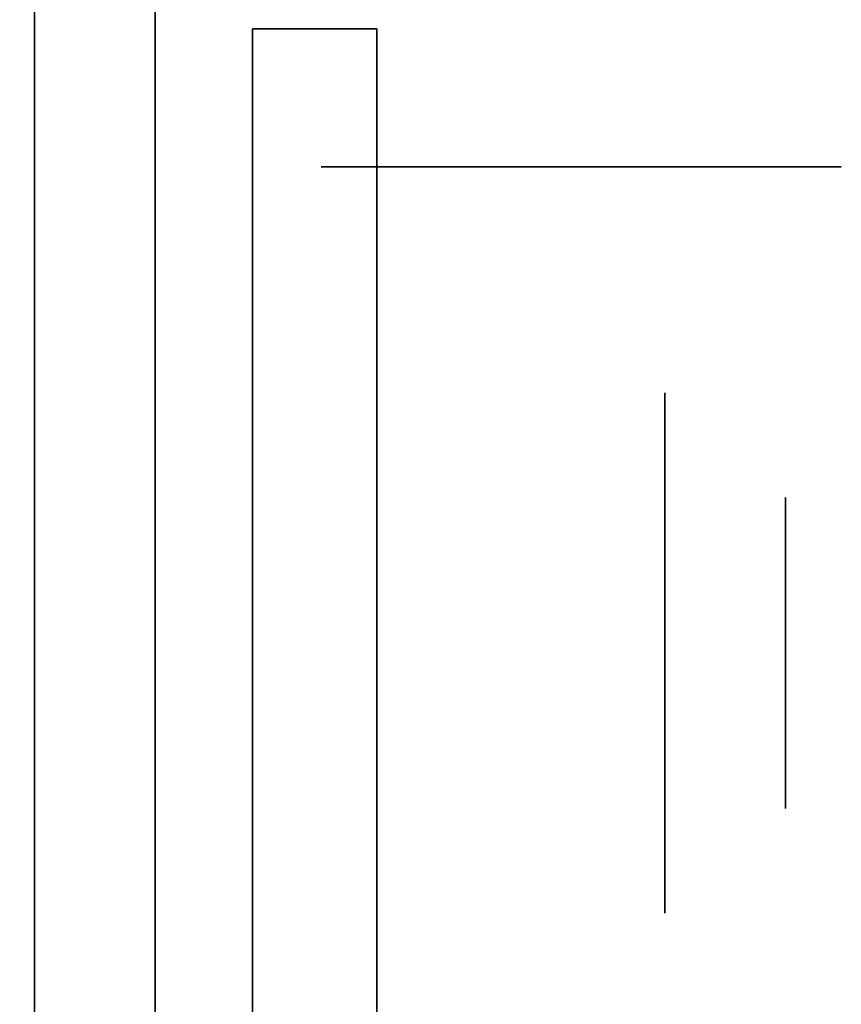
# Model space of a CAD drawing. Extents: x -1299 to -1246.9, y 2743.7 to 2747.9.
# Tile 226 of 256: x -1264.9991 to -1264.9568, y 2746.8754 to 2746.926. Entities that reach past the tile are written whole.
import ezdxf

# ---------------------------------------------------------------- set-up
doc = ezdxf.new("R2010")
doc.units = 0
doc.header["$LTSCALE"] = 150
doc.header["$MEASUREMENT"] = 0
doc.layers.add('3DFACE_BOLT', color=7, linetype='CONTINUOUS')
doc.layers.add('3DFACE_SHAPE', color=7, linetype='CONTINUOUS')

msp = doc.modelspace()

# ---------------------------------------------------------------- linework, layer by layer
at = {"layer": '3DFACE_BOLT', "color": 1}
for points, invisible_edges in [([(-1264.976906, 2746.918449, 0.126417), (-1264.983594, 2746.918449, 0.138), (-1264.976906, 2746.928449, 0.126417)], 14), ([(-1264.976906, 2746.928449, 0.126417), (-1264.983594, 2746.918449, 0.138), (-1264.983594, 2746.928449, 0.138)], 3), ([(-1264.983594, 2746.918449, 0.138), (-1264.976906, 2746.918449, 0.149583), (-1264.983594, 2746.928449, 0.138)], 14), ([(-1264.983594, 2746.928449, 0.138), (-1264.976906, 2746.918449, 0.149583), (-1264.976906, 2746.928449, 0.149583)], 3), ([(-1264.976906, 2746.918449, 0.056417), (-1264.983594, 2746.918449, 0.068), (-1264.976906, 2746.928449, 0.056417)], 14), ([(-1264.976906, 2746.928449, 0.056417), (-1264.983594, 2746.918449, 0.068), (-1264.983594, 2746.928449, 0.068)], 3), ([(-1264.983594, 2746.918449, 0.068), (-1264.976906, 2746.918449, 0.079583), (-1264.983594, 2746.928449, 0.068)], 14), ([(-1264.983594, 2746.928449, 0.068), (-1264.976906, 2746.918449, 0.079583), (-1264.976906, 2746.928449, 0.079583)], 3), ([(-1264.963531, 2746.918449, 0.126417), (-1264.976906, 2746.918449, 0.126417), (-1264.963531, 2746.928449, 0.126417)], 14), ([(-1264.963531, 2746.928449, 0.126417), (-1264.976906, 2746.918449, 0.126417), (-1264.976906, 2746.928449, 0.126417)], 3), ([(-1264.976906, 2746.918449, 0.149583), (-1264.963531, 2746.918449, 0.149583), (-1264.976906, 2746.928449, 0.149583)], 14), ([(-1264.976906, 2746.928449, 0.149583), (-1264.963531, 2746.918449, 0.149583), (-1264.963531, 2746.928449, 0.149583)], 3), ([(-1264.963531, 2746.918449, 0.056417), (-1264.976906, 2746.918449, 0.056417), (-1264.963531, 2746.928449, 0.056417)], 14), ([(-1264.963531, 2746.928449, 0.056417), (-1264.976906, 2746.918449, 0.056417), (-1264.976906, 2746.928449, 0.056417)], 3), ([(-1264.976906, 2746.918449, 0.079583), (-1264.963531, 2746.918449, 0.079583), (-1264.976906, 2746.928449, 0.079583)], 14), ([(-1264.976906, 2746.928449, 0.079583), (-1264.963531, 2746.918449, 0.079583), (-1264.963531, 2746.928449, 0.079583)], 3), ([(-1264.956844, 2746.918449, 0.138), (-1264.963531, 2746.918449, 0.126417), (-1264.956844, 2746.928449, 0.138)], 14), ([(-1264.956844, 2746.928449, 0.138), (-1264.963531, 2746.918449, 0.126417), (-1264.963531, 2746.928449, 0.126417)], 3), ([(-1264.963531, 2746.918449, 0.149583), (-1264.956844, 2746.918449, 0.138), (-1264.963531, 2746.928449, 0.149583)], 14), ([(-1264.963531, 2746.928449, 0.149583), (-1264.956844, 2746.918449, 0.138), (-1264.956844, 2746.928449, 0.138)], 3), ([(-1264.956844, 2746.918449, 0.068), (-1264.963531, 2746.918449, 0.056417), (-1264.956844, 2746.928449, 0.068)], 14), ([(-1264.956844, 2746.928449, 0.068), (-1264.963531, 2746.918449, 0.056417), (-1264.963531, 2746.928449, 0.056417)], 3), ([(-1264.963531, 2746.918449, 0.079583), (-1264.956844, 2746.918449, 0.068), (-1264.963531, 2746.928449, 0.079583)], 14), ([(-1264.963531, 2746.928449, 0.079583), (-1264.956844, 2746.918449, 0.068), (-1264.956844, 2746.928449, 0.068)], 3), ([(-1264.976906, 2746.918449, 0.149583), (-1264.983594, 2746.918449, 0.138), (-1264.976906, 2746.918449, 0.126417)], 12), ([(-1264.976906, 2746.918449, 0.079583), (-1264.983594, 2746.918449, 0.068), (-1264.976906, 2746.918449, 0.056417)], 12), ([(-1264.963531, 2746.918449, 0.149583), (-1264.976906, 2746.918449, 0.149583), (-1264.963531, 2746.918449, 0.126417)], 14), ([(-1264.963531, 2746.918449, 0.126417), (-1264.976906, 2746.918449, 0.149583), (-1264.976906, 2746.918449, 0.126417)], 3), ([(-1264.963531, 2746.918449, 0.079583), (-1264.976906, 2746.918449, 0.079583), (-1264.963531, 2746.918449, 0.056417)], 14), ([(-1264.963531, 2746.918449, 0.056417), (-1264.976906, 2746.918449, 0.079583), (-1264.976906, 2746.918449, 0.056417)], 3), ([(-1264.956844, 2746.918449, 0.138), (-1264.963531, 2746.918449, 0.149583), (-1264.963531, 2746.918449, 0.126417)], 2), ([(-1264.956844, 2746.918449, 0.068), (-1264.963531, 2746.918449, 0.079583), (-1264.963531, 2746.918449, 0.056417)], 2), ([(-1264.980719, 2746.900136, 0.056417), (-1264.980719, 2746.906824, 0.068), (-1264.965919, 2746.900136, 0.056417)], 14), ([(-1264.965919, 2746.900136, 0.056417), (-1264.980719, 2746.906824, 0.068), (-1264.965919, 2746.906824, 0.068)], 3), ([(-1264.980719, 2746.906824, 0.068), (-1264.980719, 2746.900136, 0.079583), (-1264.965919, 2746.906824, 0.068)], 14), ([(-1264.965919, 2746.906824, 0.068), (-1264.980719, 2746.900136, 0.079583), (-1264.965919, 2746.900136, 0.079583)], 3), ([(-1264.980719, 2746.900136, 0.079583), (-1264.980719, 2746.906824, 0.068), (-1264.980719, 2746.900136, 0.056417)], 12), ([(-1264.980719, 2746.900136, 0.126417), (-1264.980719, 2746.906824, 0.138), (-1264.965919, 2746.900136, 0.126417)], 14), ([(-1264.965919, 2746.900136, 0.126417), (-1264.980719, 2746.906824, 0.138), (-1264.965919, 2746.906824, 0.138)], 3), ([(-1264.980719, 2746.906824, 0.138), (-1264.980719, 2746.900136, 0.149583), (-1264.965919, 2746.906824, 0.138)], 14), ([(-1264.965919, 2746.906824, 0.138), (-1264.980719, 2746.900136, 0.149583), (-1264.965919, 2746.900136, 0.149583)], 3), ([(-1264.980719, 2746.900136, 0.149583), (-1264.980719, 2746.906824, 0.138), (-1264.980719, 2746.900136, 0.126417)], 12), ([(-1264.965919, 2746.900136, 0.056417), (-1264.965919, 2746.906824, 0.068), (-1264.965919, 2746.900136, 0.079583)], 12), ([(-1264.965919, 2746.900136, 0.126417), (-1264.965919, 2746.906824, 0.138), (-1264.965919, 2746.900136, 0.149583)], 12), ([(-1265.009719, 2746.901057, 0.065528), (-1265.009719, 2746.901449, 0.068), (-1264.959719, 2746.901057, 0.065528)], 14), ([(-1264.959719, 2746.901057, 0.065528), (-1265.009719, 2746.901449, 0.068), (-1264.959719, 2746.901449, 0.068)], 3), ([(-1265.009719, 2746.901449, 0.068), (-1265.009719, 2746.901057, 0.070472), (-1264.959719, 2746.901449, 0.068)], 14), ([(-1264.959719, 2746.901449, 0.068), (-1265.009719, 2746.901057, 0.070472), (-1264.959719, 2746.901057, 0.070472)], 3), ([(-1265.009719, 2746.901057, 0.135528), (-1265.009719, 2746.901449, 0.138), (-1264.959719, 2746.901057, 0.135528)], 14), ([(-1264.959719, 2746.901057, 0.135528), (-1265.009719, 2746.901449, 0.138), (-1264.959719, 2746.901449, 0.138)], 3), ([(-1265.009719, 2746.901449, 0.138), (-1265.009719, 2746.901057, 0.140472), (-1264.959719, 2746.901449, 0.138)], 14), ([(-1264.959719, 2746.901449, 0.138), (-1265.009719, 2746.901057, 0.140472), (-1264.959719, 2746.901057, 0.140472)], 3), ([(-1264.959719, 2746.901057, 0.065528), (-1264.959719, 2746.901449, 0.068), (-1264.959719, 2746.901057, 0.070472)], 12), ([(-1264.959719, 2746.901057, 0.135528), (-1264.959719, 2746.901449, 0.138), (-1264.959719, 2746.901057, 0.140472)], 12), ([(-1265.009719, 2746.899921, 0.063298), (-1265.009719, 2746.901057, 0.065528), (-1264.959719, 2746.899921, 0.063298)], 14), ([(-1264.959719, 2746.899921, 0.063298), (-1265.009719, 2746.901057, 0.065528), (-1264.959719, 2746.901057, 0.065528)], 3), ([(-1265.009719, 2746.901057, 0.070472), (-1265.009719, 2746.899921, 0.072702), (-1264.959719, 2746.901057, 0.070472)], 14), ([(-1264.959719, 2746.901057, 0.070472), (-1265.009719, 2746.899921, 0.072702), (-1264.959719, 2746.899921, 0.072702)], 3), ([(-1265.009719, 2746.899921, 0.133298), (-1265.009719, 2746.901057, 0.135528), (-1264.959719, 2746.899921, 0.133298)], 14), ([(-1264.959719, 2746.899921, 0.133298), (-1265.009719, 2746.901057, 0.135528), (-1264.959719, 2746.901057, 0.135528)], 3), ([(-1265.009719, 2746.901057, 0.140472), (-1265.009719, 2746.899921, 0.142702), (-1264.959719, 2746.901057, 0.140472)], 14), ([(-1264.959719, 2746.901057, 0.140472), (-1265.009719, 2746.899921, 0.142702), (-1264.959719, 2746.899921, 0.142702)], 3), ([(-1264.959719, 2746.899921, 0.063298), (-1264.959719, 2746.901057, 0.065528), (-1264.959719, 2746.899921, 0.072702)], 14), ([(-1264.959719, 2746.899921, 0.072702), (-1264.959719, 2746.901057, 0.065528), (-1264.959719, 2746.901057, 0.070472)], 3), ([(-1264.959719, 2746.899921, 0.133298), (-1264.959719, 2746.901057, 0.135528), (-1264.959719, 2746.899921, 0.142702)], 14), ([(-1264.959719, 2746.899921, 0.142702), (-1264.959719, 2746.901057, 0.135528), (-1264.959719, 2746.901057, 0.140472)], 3), ([(-1265.009719, 2746.898151, 0.061528), (-1265.009719, 2746.899921, 0.063298), (-1264.959719, 2746.898151, 0.061528)], 14), ([(-1264.959719, 2746.898151, 0.061528), (-1265.009719, 2746.899921, 0.063298), (-1264.959719, 2746.899921, 0.063298)], 3), ([(-1265.009719, 2746.899921, 0.072702), (-1265.009719, 2746.898151, 0.074472), (-1264.959719, 2746.899921, 0.072702)], 14), ([(-1264.959719, 2746.899921, 0.072702), (-1265.009719, 2746.898151, 0.074472), (-1264.959719, 2746.898151, 0.074472)], 3), ([(-1265.009719, 2746.898151, 0.131528), (-1265.009719, 2746.899921, 0.133298), (-1264.959719, 2746.898151, 0.131528)], 14), ([(-1264.959719, 2746.898151, 0.131528), (-1265.009719, 2746.899921, 0.133298), (-1264.959719, 2746.899921, 0.133298)], 3), ([(-1265.009719, 2746.899921, 0.142702), (-1265.009719, 2746.898151, 0.144472), (-1264.959719, 2746.899921, 0.142702)], 14), ([(-1264.959719, 2746.899921, 0.142702), (-1265.009719, 2746.898151, 0.144472), (-1264.959719, 2746.898151, 0.144472)], 3), ([(-1264.980719, 2746.886761, 0.056417), (-1264.980719, 2746.900136, 0.056417), (-1264.965919, 2746.886761, 0.056417)], 14), ([(-1264.965919, 2746.886761, 0.056417), (-1264.980719, 2746.900136, 0.056417), (-1264.965919, 2746.900136, 0.056417)], 3), ([(-1264.980719, 2746.900136, 0.079583), (-1264.980719, 2746.886761, 0.079583), (-1264.965919, 2746.900136, 0.079583)], 14), ([(-1264.965919, 2746.900136, 0.079583), (-1264.980719, 2746.886761, 0.079583), (-1264.965919, 2746.886761, 0.079583)], 3), ([(-1264.980719, 2746.886761, 0.079583), (-1264.980719, 2746.900136, 0.079583), (-1264.980719, 2746.886761, 0.056417)], 14), ([(-1264.980719, 2746.886761, 0.056417), (-1264.980719, 2746.900136, 0.079583), (-1264.980719, 2746.900136, 0.056417)], 3), ([(-1264.980719, 2746.886761, 0.126417), (-1264.980719, 2746.900136, 0.126417), (-1264.965919, 2746.886761, 0.126417)], 14), ([(-1264.965919, 2746.886761, 0.126417), (-1264.980719, 2746.900136, 0.126417), (-1264.965919, 2746.900136, 0.126417)], 3), ([(-1264.980719, 2746.900136, 0.149583), (-1264.980719, 2746.886761, 0.149583), (-1264.965919, 2746.900136, 0.149583)], 14), ([(-1264.965919, 2746.900136, 0.149583), (-1264.980719, 2746.886761, 0.149583), (-1264.965919, 2746.886761, 0.149583)], 3), ([(-1264.980719, 2746.886761, 0.149583), (-1264.980719, 2746.900136, 0.149583), (-1264.980719, 2746.886761, 0.126417)], 14), ([(-1264.980719, 2746.886761, 0.126417), (-1264.980719, 2746.900136, 0.149583), (-1264.980719, 2746.900136, 0.126417)], 3), ([(-1264.965919, 2746.886761, 0.056417), (-1264.965919, 2746.900136, 0.056417), (-1264.965919, 2746.886761, 0.079583)], 14), ([(-1264.965919, 2746.886761, 0.079583), (-1264.965919, 2746.900136, 0.056417), (-1264.965919, 2746.900136, 0.079583)], 3), ([(-1264.965919, 2746.886761, 0.126417), (-1264.965919, 2746.900136, 0.126417), (-1264.965919, 2746.886761, 0.149583)], 14), ([(-1264.965919, 2746.886761, 0.149583), (-1264.965919, 2746.900136, 0.126417), (-1264.965919, 2746.900136, 0.149583)], 3), ([(-1264.959719, 2746.898151, 0.061528), (-1264.959719, 2746.899921, 0.063298), (-1264.959719, 2746.898151, 0.074472)], 14), ([(-1264.959719, 2746.898151, 0.074472), (-1264.959719, 2746.899921, 0.063298), (-1264.959719, 2746.899921, 0.072702)], 3), ([(-1264.959719, 2746.898151, 0.131528), (-1264.959719, 2746.899921, 0.133298), (-1264.959719, 2746.898151, 0.144472)], 14), ([(-1264.959719, 2746.898151, 0.144472), (-1264.959719, 2746.899921, 0.133298), (-1264.959719, 2746.899921, 0.142702)], 3), ([(-1265.009719, 2746.895921, 0.060392), (-1265.009719, 2746.898151, 0.061528), (-1264.959719, 2746.895921, 0.060392)], 14), ([(-1264.959719, 2746.895921, 0.060392), (-1265.009719, 2746.898151, 0.061528), (-1264.959719, 2746.898151, 0.061528)], 3), ([(-1265.009719, 2746.898151, 0.074472), (-1265.009719, 2746.895921, 0.075608), (-1264.959719, 2746.898151, 0.074472)], 14), ([(-1264.959719, 2746.898151, 0.074472), (-1265.009719, 2746.895921, 0.075608), (-1264.959719, 2746.895921, 0.075608)], 3), ([(-1265.009719, 2746.895921, 0.130392), (-1265.009719, 2746.898151, 0.131528), (-1264.959719, 2746.895921, 0.130392)], 14), ([(-1264.959719, 2746.895921, 0.130392), (-1265.009719, 2746.898151, 0.131528), (-1264.959719, 2746.898151, 0.131528)], 3), ([(-1265.009719, 2746.898151, 0.144472), (-1265.009719, 2746.895921, 0.145608), (-1264.959719, 2746.898151, 0.144472)], 14), ([(-1264.959719, 2746.898151, 0.144472), (-1265.009719, 2746.895921, 0.145608), (-1264.959719, 2746.895921, 0.145608)], 3), ([(-1264.959719, 2746.895921, 0.060392), (-1264.959719, 2746.898151, 0.061528), (-1264.959719, 2746.895921, 0.075608)], 14), ([(-1264.959719, 2746.895921, 0.075608), (-1264.959719, 2746.898151, 0.061528), (-1264.959719, 2746.898151, 0.074472)], 3), ([(-1264.959719, 2746.895921, 0.130392), (-1264.959719, 2746.898151, 0.131528), (-1264.959719, 2746.895921, 0.145608)], 14), ([(-1264.959719, 2746.895921, 0.145608), (-1264.959719, 2746.898151, 0.131528), (-1264.959719, 2746.898151, 0.144472)], 3), ([(-1265.009719, 2746.893449, 0.06), (-1265.009719, 2746.895921, 0.060392), (-1264.959719, 2746.893449, 0.06)], 14), ([(-1264.959719, 2746.893449, 0.06), (-1265.009719, 2746.895921, 0.060392), (-1264.959719, 2746.895921, 0.060392)], 3), ([(-1265.009719, 2746.895921, 0.075608), (-1265.009719, 2746.893449, 0.076), (-1264.959719, 2746.895921, 0.075608)], 14), ([(-1264.959719, 2746.895921, 0.075608), (-1265.009719, 2746.893449, 0.076), (-1264.959719, 2746.893449, 0.076)], 3), ([(-1265.009719, 2746.893449, 0.13), (-1265.009719, 2746.895921, 0.130392), (-1264.959719, 2746.893449, 0.13)], 14), ([(-1264.959719, 2746.893449, 0.13), (-1265.009719, 2746.895921, 0.130392), (-1264.959719, 2746.895921, 0.130392)], 3), ([(-1265.009719, 2746.895921, 0.145608), (-1265.009719, 2746.893449, 0.146), (-1264.959719, 2746.895921, 0.145608)], 14), ([(-1264.959719, 2746.895921, 0.145608), (-1265.009719, 2746.893449, 0.146), (-1264.959719, 2746.893449, 0.146)], 3), ([(-1264.959719, 2746.893449, 0.06), (-1264.959719, 2746.895921, 0.060392), (-1264.959719, 2746.893449, 0.076)], 14), ([(-1264.959719, 2746.893449, 0.076), (-1264.959719, 2746.895921, 0.060392), (-1264.959719, 2746.895921, 0.075608)], 3), ([(-1264.959719, 2746.893449, 0.13), (-1264.959719, 2746.895921, 0.130392), (-1264.959719, 2746.893449, 0.146)], 14), ([(-1264.959719, 2746.893449, 0.146), (-1264.959719, 2746.895921, 0.130392), (-1264.959719, 2746.895921, 0.145608)], 3), ([(-1265.009719, 2746.890976, 0.060392), (-1265.009719, 2746.893449, 0.06), (-1264.959719, 2746.890976, 0.060392)], 14), ([(-1264.959719, 2746.890976, 0.060392), (-1265.009719, 2746.893449, 0.06), (-1264.959719, 2746.893449, 0.06)], 3), ([(-1265.009719, 2746.893449, 0.076), (-1265.009719, 2746.890976, 0.075608), (-1264.959719, 2746.893449, 0.076)], 14), ([(-1264.959719, 2746.893449, 0.076), (-1265.009719, 2746.890976, 0.075608), (-1264.959719, 2746.890976, 0.075608)], 3), ([(-1265.009719, 2746.890976, 0.130392), (-1265.009719, 2746.893449, 0.13), (-1264.959719, 2746.890976, 0.130392)], 14), ([(-1264.959719, 2746.890976, 0.130392), (-1265.009719, 2746.893449, 0.13), (-1264.959719, 2746.893449, 0.13)], 3), ([(-1265.009719, 2746.893449, 0.146), (-1265.009719, 2746.890976, 0.145608), (-1264.959719, 2746.893449, 0.146)], 14), ([(-1264.959719, 2746.893449, 0.146), (-1265.009719, 2746.890976, 0.145608), (-1264.959719, 2746.890976, 0.145608)], 3), ([(-1264.959719, 2746.890976, 0.060392), (-1264.959719, 2746.893449, 0.06), (-1264.959719, 2746.890976, 0.075608)], 14), ([(-1264.959719, 2746.890976, 0.075608), (-1264.959719, 2746.893449, 0.06), (-1264.959719, 2746.893449, 0.076)], 3), ([(-1264.959719, 2746.890976, 0.130392), (-1264.959719, 2746.893449, 0.13), (-1264.959719, 2746.890976, 0.145608)], 14), ([(-1264.959719, 2746.890976, 0.145608), (-1264.959719, 2746.893449, 0.13), (-1264.959719, 2746.893449, 0.146)], 3), ([(-1265.009719, 2746.888746, 0.061528), (-1265.009719, 2746.890976, 0.060392), (-1264.959719, 2746.888746, 0.061528)], 14), ([(-1264.959719, 2746.888746, 0.061528), (-1265.009719, 2746.890976, 0.060392), (-1264.959719, 2746.890976, 0.060392)], 3), ([(-1265.009719, 2746.890976, 0.075608), (-1265.009719, 2746.888746, 0.074472), (-1264.959719, 2746.890976, 0.075608)], 14), ([(-1264.959719, 2746.890976, 0.075608), (-1265.009719, 2746.888746, 0.074472), (-1264.959719, 2746.888746, 0.074472)], 3), ([(-1265.009719, 2746.888746, 0.131528), (-1265.009719, 2746.890976, 0.130392), (-1264.959719, 2746.888746, 0.131528)], 14), ([(-1264.959719, 2746.888746, 0.131528), (-1265.009719, 2746.890976, 0.130392), (-1264.959719, 2746.890976, 0.130392)], 3), ([(-1265.009719, 2746.890976, 0.145608), (-1265.009719, 2746.888746, 0.144472), (-1264.959719, 2746.890976, 0.145608)], 14), ([(-1264.959719, 2746.890976, 0.145608), (-1265.009719, 2746.888746, 0.144472), (-1264.959719, 2746.888746, 0.144472)], 3), ([(-1264.959719, 2746.888746, 0.061528), (-1264.959719, 2746.890976, 0.060392), (-1264.959719, 2746.888746, 0.074472)], 14), ([(-1264.959719, 2746.888746, 0.074472), (-1264.959719, 2746.890976, 0.060392), (-1264.959719, 2746.890976, 0.075608)], 3), ([(-1264.959719, 2746.888746, 0.131528), (-1264.959719, 2746.890976, 0.130392), (-1264.959719, 2746.888746, 0.144472)], 14), ([(-1264.959719, 2746.888746, 0.144472), (-1264.959719, 2746.890976, 0.130392), (-1264.959719, 2746.890976, 0.145608)], 3), ([(-1265.009719, 2746.886976, 0.063298), (-1265.009719, 2746.888746, 0.061528), (-1264.959719, 2746.886976, 0.063298)], 14), ([(-1264.959719, 2746.886976, 0.063298), (-1265.009719, 2746.888746, 0.061528), (-1264.959719, 2746.888746, 0.061528)], 3), ([(-1265.009719, 2746.888746, 0.074472), (-1265.009719, 2746.886976, 0.072702), (-1264.959719, 2746.888746, 0.074472)], 14), ([(-1264.959719, 2746.888746, 0.074472), (-1265.009719, 2746.886976, 0.072702), (-1264.959719, 2746.886976, 0.072702)], 3), ([(-1265.009719, 2746.886976, 0.133298), (-1265.009719, 2746.888746, 0.131528), (-1264.959719, 2746.886976, 0.133298)], 14), ([(-1264.959719, 2746.886976, 0.133298), (-1265.009719, 2746.888746, 0.131528), (-1264.959719, 2746.888746, 0.131528)], 3), ([(-1265.009719, 2746.888746, 0.144472), (-1265.009719, 2746.886976, 0.142702), (-1264.959719, 2746.888746, 0.144472)], 14), ([(-1264.959719, 2746.888746, 0.144472), (-1265.009719, 2746.886976, 0.142702), (-1264.959719, 2746.886976, 0.142702)], 3), ([(-1264.959719, 2746.886976, 0.063298), (-1264.959719, 2746.888746, 0.061528), (-1264.959719, 2746.886976, 0.072702)], 14), ([(-1264.959719, 2746.886976, 0.072702), (-1264.959719, 2746.888746, 0.061528), (-1264.959719, 2746.888746, 0.074472)], 3), ([(-1264.959719, 2746.886976, 0.133298), (-1264.959719, 2746.888746, 0.131528), (-1264.959719, 2746.886976, 0.142702)], 14), ([(-1264.959719, 2746.886976, 0.142702), (-1264.959719, 2746.888746, 0.131528), (-1264.959719, 2746.888746, 0.144472)], 3), ([(-1265.009719, 2746.88584, 0.065528), (-1265.009719, 2746.886976, 0.063298), (-1264.959719, 2746.88584, 0.065528)], 14), ([(-1264.959719, 2746.88584, 0.065528), (-1265.009719, 2746.886976, 0.063298), (-1264.959719, 2746.886976, 0.063298)], 3), ([(-1265.009719, 2746.886976, 0.072702), (-1265.009719, 2746.88584, 0.070472), (-1264.959719, 2746.886976, 0.072702)], 14), ([(-1264.959719, 2746.886976, 0.072702), (-1265.009719, 2746.88584, 0.070472), (-1264.959719, 2746.88584, 0.070472)], 3), ([(-1265.009719, 2746.88584, 0.135528), (-1265.009719, 2746.886976, 0.133298), (-1264.959719, 2746.88584, 0.135528)], 14), ([(-1264.959719, 2746.88584, 0.135528), (-1265.009719, 2746.886976, 0.133298), (-1264.959719, 2746.886976, 0.133298)], 3), ([(-1265.009719, 2746.886976, 0.142702), (-1265.009719, 2746.88584, 0.140472), (-1264.959719, 2746.886976, 0.142702)], 14), ([(-1264.959719, 2746.886976, 0.142702), (-1265.009719, 2746.88584, 0.140472), (-1264.959719, 2746.88584, 0.140472)], 3), ([(-1264.980719, 2746.880074, 0.068), (-1264.980719, 2746.886761, 0.056417), (-1264.965919, 2746.880074, 0.068)], 14), ([(-1264.965919, 2746.880074, 0.068), (-1264.980719, 2746.886761, 0.056417), (-1264.965919, 2746.886761, 0.056417)], 3), ([(-1264.980719, 2746.886761, 0.079583), (-1264.980719, 2746.880074, 0.068), (-1264.965919, 2746.886761, 0.079583)], 14), ([(-1264.965919, 2746.886761, 0.079583), (-1264.980719, 2746.880074, 0.068), (-1264.965919, 2746.880074, 0.068)], 3), ([(-1264.980719, 2746.880074, 0.068), (-1264.980719, 2746.886761, 0.079583), (-1264.980719, 2746.886761, 0.056417)], 2), ([(-1264.980719, 2746.880074, 0.138), (-1264.980719, 2746.886761, 0.126417), (-1264.965919, 2746.880074, 0.138)], 14), ([(-1264.965919, 2746.880074, 0.138), (-1264.980719, 2746.886761, 0.126417), (-1264.965919, 2746.886761, 0.126417)], 3), ([(-1264.980719, 2746.886761, 0.149583), (-1264.980719, 2746.880074, 0.138), (-1264.965919, 2746.886761, 0.149583)], 14), ([(-1264.965919, 2746.886761, 0.149583), (-1264.980719, 2746.880074, 0.138), (-1264.965919, 2746.880074, 0.138)], 3), ([(-1264.980719, 2746.880074, 0.138), (-1264.980719, 2746.886761, 0.149583), (-1264.980719, 2746.886761, 0.126417)], 2), ([(-1264.965919, 2746.880074, 0.068), (-1264.965919, 2746.886761, 0.056417), (-1264.965919, 2746.886761, 0.079583)], 2), ([(-1264.965919, 2746.880074, 0.138), (-1264.965919, 2746.886761, 0.126417), (-1264.965919, 2746.886761, 0.149583)], 2), ([(-1264.959719, 2746.88584, 0.065528), (-1264.959719, 2746.886976, 0.063298), (-1264.959719, 2746.88584, 0.070472)], 14), ([(-1264.959719, 2746.88584, 0.070472), (-1264.959719, 2746.886976, 0.063298), (-1264.959719, 2746.886976, 0.072702)], 3), ([(-1264.959719, 2746.88584, 0.135528), (-1264.959719, 2746.886976, 0.133298), (-1264.959719, 2746.88584, 0.140472)], 14), ([(-1264.959719, 2746.88584, 0.140472), (-1264.959719, 2746.886976, 0.133298), (-1264.959719, 2746.886976, 0.142702)], 3), ([(-1265.009719, 2746.885449, 0.068), (-1265.009719, 2746.88584, 0.065528), (-1264.959719, 2746.885449, 0.068)], 14), ([(-1264.959719, 2746.885449, 0.068), (-1265.009719, 2746.88584, 0.065528), (-1264.959719, 2746.88584, 0.065528)], 3), ([(-1265.009719, 2746.88584, 0.070472), (-1265.009719, 2746.885449, 0.068), (-1264.959719, 2746.88584, 0.070472)], 14), ([(-1264.959719, 2746.88584, 0.070472), (-1265.009719, 2746.885449, 0.068), (-1264.959719, 2746.885449, 0.068)], 3), ([(-1265.009719, 2746.885449, 0.138), (-1265.009719, 2746.88584, 0.135528), (-1264.959719, 2746.885449, 0.138)], 14), ([(-1264.959719, 2746.885449, 0.138), (-1265.009719, 2746.88584, 0.135528), (-1264.959719, 2746.88584, 0.135528)], 3), ([(-1265.009719, 2746.88584, 0.140472), (-1265.009719, 2746.885449, 0.138), (-1264.959719, 2746.88584, 0.140472)], 14), ([(-1264.959719, 2746.88584, 0.140472), (-1265.009719, 2746.885449, 0.138), (-1264.959719, 2746.885449, 0.138)], 3), ([(-1264.959719, 2746.885449, 0.068), (-1264.959719, 2746.88584, 0.065528), (-1264.959719, 2746.88584, 0.070472)], 2), ([(-1264.959719, 2746.885449, 0.138), (-1264.959719, 2746.88584, 0.135528), (-1264.959719, 2746.88584, 0.140472)], 2)]:
    msp.add_3dface(points, dxfattribs=dict(at, invisible_edges=invisible_edges))
at = {"layer": '3DFACE_SHAPE', "color": 13}
for points, invisible_edges in [([(-1264.998319, 2746.893449, 0.0595), (-1264.998319, 2746.928449, -2.8), (-1264.998319, 2746.779459, 0.06199)], 15), ([(-1264.998319, 2746.779459, 0.06199), (-1264.998319, 2746.928449, -2.8), (-1264.998319, 2746.773449, 0.0595)], 3), ([(-1264.998319, 2746.928449, -2.8), (-1264.998319, 2746.738449, -2.8), (-1264.998319, 2746.773449, 0.0595)], 14), ([(-1264.998319, 2746.893449, 0.0595), (-1264.998319, 2746.899459, 0.06199), (-1264.998319, 2746.928449, -2.8)], 14), ([(-1264.998319, 2746.899459, 0.06199), (-1264.998319, 2746.901949, 0.068), (-1264.998319, 2746.928449, -2.8)], 14), ([(-1264.998319, 2746.928449, -2.8), (-1264.998319, 2746.901949, 0.068), (-1264.998319, 2746.928449, 0.206)], 3), ([(-1264.998319, 2746.901949, 0.138), (-1264.998319, 2746.928449, 0.206), (-1264.998319, 2746.901949, 0.068)], 15), ([(-1264.998319, 2746.901949, 0.138), (-1264.998319, 2746.899459, 0.14401), (-1264.998319, 2746.928449, 0.206)], 14), ([(-1264.998319, 2746.928449, 0.206), (-1264.998319, 2746.899459, 0.14401), (-1264.998319, 2746.893449, 0.206)], 3), ([(-1264.998319, 2746.928449, 0.206), (-1264.998319, 2746.893449, 0.206), (-1264.992119, 2746.928449, 0.206)], 14), ([(-1264.998319, 2746.893449, 0.206), (-1264.998319, 2746.773449, 0.206), (-1264.992119, 2746.928449, 0.206)], 14), ([(-1264.992119, 2746.928449, 0.206), (-1264.998319, 2746.773449, 0.206), (-1264.992119, 2746.738449, 0.206)], 3), ([(-1264.998319, 2746.738449, -2.8), (-1264.998319, 2746.928449, -2.8), (-1264.992119, 2746.738449, -2.8)], 14), ([(-1264.998319, 2746.928449, -2.8), (-1264.992119, 2746.928449, -2.8), (-1264.992119, 2746.738449, -2.8)], 13), ([(-1264.992119, 2746.738449, 0.206), (-1264.992119, 2746.893449, 0.1465), (-1264.992119, 2746.928449, 0.206)], 3), ([(-1264.992119, 2746.893449, 0.1465), (-1264.992119, 2746.899459, 0.14401), (-1264.992119, 2746.928449, 0.206)], 14), ([(-1264.992119, 2746.928449, 0.206), (-1264.992119, 2746.899459, 0.14401), (-1264.992119, 2746.928449, 0.138)], 3), ([(-1264.992119, 2746.899459, 0.14401), (-1264.992119, 2746.901949, 0.138), (-1264.992119, 2746.928449, 0.138)], 14), ([(-1264.992119, 2746.899459, 0.13199), (-1264.992119, 2746.928449, 0.138), (-1264.992119, 2746.901949, 0.138)], 3), ([(-1264.992119, 2746.901949, 0.068), (-1264.992119, 2746.928449, 0.138), (-1264.992119, 2746.899459, 0.13199)], 15), ([(-1264.992119, 2746.928449, 0.138), (-1264.992119, 2746.901949, 0.068), (-1264.992119, 2746.928449, 0.068)], 3), ([(-1264.992119, 2746.901949, 0.068), (-1264.992119, 2746.899459, 0.06199), (-1264.992119, 2746.928449, 0.068)], 14), ([(-1264.992119, 2746.928449, 0.068), (-1264.992119, 2746.899459, 0.06199), (-1264.992119, 2746.893449, 0.0595)], 13), ([(-1264.992119, 2746.893449, 0.0595), (-1264.992119, 2746.928449, -2.8), (-1264.992119, 2746.928449, 0.068)], 13), ([(-1264.992119, 2746.773449, 0.0595), (-1264.992119, 2746.928449, -2.8), (-1264.992119, 2746.893449, 0.0595)], 15), ([(-1264.992119, 2746.928449, -2.8), (-1264.992119, 2746.773449, 0.0595), (-1264.992119, 2746.767438, 0.06199)], 13), ([(-1264.992119, 2746.767438, 0.06199), (-1264.992119, 2746.738449, -2.8), (-1264.992119, 2746.928449, -2.8)], 13), ([(-1264.987119, 2746.901949, 0.138), (-1264.987119, 2746.899459, 0.14401), (-1264.987119, 2746.925549, 0.138)], 14), ([(-1264.987119, 2746.899459, 0.14401), (-1264.987119, 2746.893449, 0.1465), (-1264.987119, 2746.925549, 0.138)], 14), ([(-1264.987119, 2746.925549, 0.138), (-1264.987119, 2746.893449, 0.1465), (-1264.987119, 2746.925549, 0.173)], 15), ([(-1264.987119, 2746.893449, 0.1465), (-1264.987119, 2746.887438, 0.14401), (-1264.987119, 2746.925549, 0.173)], 14), ([(-1264.987119, 2746.925549, 0.173), (-1264.987119, 2746.887438, 0.14401), (-1264.987119, 2746.836549, 0.173)], 3), ([(-1264.987119, 2746.887438, 0.06199), (-1264.987119, 2746.925549, 0.033), (-1264.987119, 2746.836549, 0.033)], 13), ([(-1264.987119, 2746.887438, 0.06199), (-1264.987119, 2746.893449, 0.0595), (-1264.987119, 2746.925549, 0.033)], 14), ([(-1264.987119, 2746.893449, 0.0595), (-1264.987119, 2746.899459, 0.06199), (-1264.987119, 2746.925549, 0.033)], 14), ([(-1264.987119, 2746.925549, 0.033), (-1264.987119, 2746.899459, 0.06199), (-1264.987119, 2746.925549, 0.068)], 3), ([(-1264.987119, 2746.899459, 0.06199), (-1264.987119, 2746.901949, 0.068), (-1264.987119, 2746.925549, 0.068)], 14), ([(-1264.987119, 2746.901949, 0.138), (-1264.987119, 2746.925549, 0.138), (-1264.987119, 2746.899459, 0.07401)], 15), ([(-1264.987119, 2746.899459, 0.07401), (-1264.987119, 2746.925549, 0.138), (-1264.987119, 2746.901949, 0.068)], 3), ([(-1264.987119, 2746.925549, 0.138), (-1264.987119, 2746.925549, 0.068), (-1264.987119, 2746.901949, 0.068)], 14), ([(-1264.987119, 2746.836549, 0.173), (-1264.980719, 2746.893449, 0.173), (-1264.987119, 2746.925549, 0.173)], 3), ([(-1264.980719, 2746.893449, 0.173), (-1264.980719, 2746.925549, 0.173), (-1264.987119, 2746.925549, 0.173)], 12), ([(-1264.980719, 2746.925549, 0.033), (-1264.980719, 2746.842949, 0.033), (-1264.987119, 2746.925549, 0.033)], 2), ([(-1264.987119, 2746.925549, 0.033), (-1264.980719, 2746.842949, 0.033), (-1264.987119, 2746.836549, 0.033)], 3), ([(-1264.987119, 2746.925549, 0.033), (-1264.987119, 2746.925549, 0.068), (-1264.980719, 2746.925549, 0.033)], 2), ([(-1264.987119, 2746.925549, 0.068), (-1264.987119, 2746.925549, 0.138), (-1264.980719, 2746.925549, 0.033)], 14), ([(-1264.980719, 2746.925549, 0.033), (-1264.987119, 2746.925549, 0.138), (-1264.980719, 2746.925549, 0.173)], 3), ([(-1264.987119, 2746.925549, 0.138), (-1264.987119, 2746.925549, 0.173), (-1264.980719, 2746.925549, 0.173)], 12), ([(-1264.980719, 2746.893449, 0.173), (-1264.980719, 2746.899459, 0.14401), (-1264.980719, 2746.925549, 0.173)], 15), ([(-1264.980719, 2746.899459, 0.14401), (-1264.980719, 2746.901949, 0.138), (-1264.980719, 2746.925549, 0.173)], 14), ([(-1264.980719, 2746.925549, 0.173), (-1264.980719, 2746.901949, 0.138), (-1264.980719, 2746.899459, 0.13199)], 13), ([(-1264.980719, 2746.899459, 0.13199), (-1264.980719, 2746.901949, 0.068), (-1264.980719, 2746.925549, 0.173)], 15), ([(-1264.980719, 2746.901949, 0.068), (-1264.980719, 2746.925549, 0.033), (-1264.980719, 2746.925549, 0.173)], 13), ([(-1264.980719, 2746.901949, 0.068), (-1264.980719, 2746.899459, 0.06199), (-1264.980719, 2746.925549, 0.033)], 14), ([(-1264.980719, 2746.899459, 0.06199), (-1264.980719, 2746.893449, 0.0595), (-1264.980719, 2746.925549, 0.033)], 14), ([(-1264.980719, 2746.925549, 0.033), (-1264.980719, 2746.893449, 0.0595), (-1264.980719, 2746.887438, 0.06199)], 13), ([(-1264.980719, 2746.925549, 0.033), (-1264.980719, 2746.887438, 0.06199), (-1264.980719, 2746.842949, 0.033)], 3), ([(-1264.998319, 2746.899459, 0.13199), (-1264.992119, 2746.899459, 0.13199), (-1264.998319, 2746.901949, 0.138)], 3), ([(-1264.992119, 2746.899459, 0.13199), (-1264.992119, 2746.901949, 0.138), (-1264.998319, 2746.901949, 0.138)], 14), ([(-1264.998319, 2746.901949, 0.138), (-1264.992119, 2746.901949, 0.138), (-1264.998319, 2746.899459, 0.14401)], 3), ([(-1264.992119, 2746.901949, 0.138), (-1264.992119, 2746.899459, 0.14401), (-1264.998319, 2746.899459, 0.14401)], 14), ([(-1264.998319, 2746.899459, 0.06199), (-1264.992119, 2746.899459, 0.06199), (-1264.998319, 2746.901949, 0.068)], 3), ([(-1264.992119, 2746.899459, 0.06199), (-1264.992119, 2746.901949, 0.068), (-1264.998319, 2746.901949, 0.068)], 14), ([(-1264.998319, 2746.901949, 0.068), (-1264.992119, 2746.901949, 0.068), (-1264.998319, 2746.899459, 0.07401)], 3), ([(-1264.992119, 2746.901949, 0.068), (-1264.992119, 2746.899459, 0.07401), (-1264.998319, 2746.899459, 0.07401)], 14), ([(-1264.998319, 2746.899459, 0.13199), (-1264.998319, 2746.901949, 0.138), (-1264.998319, 2746.899459, 0.07401)], 14), ([(-1264.998319, 2746.899459, 0.07401), (-1264.998319, 2746.901949, 0.138), (-1264.998319, 2746.901949, 0.068)], 3), ([(-1264.992119, 2746.899459, 0.07401), (-1264.992119, 2746.901949, 0.068), (-1264.992119, 2746.893449, 0.1295)], 14), ([(-1264.992119, 2746.893449, 0.1295), (-1264.992119, 2746.901949, 0.068), (-1264.992119, 2746.899459, 0.13199)], 3), ([(-1264.987119, 2746.899459, 0.13199), (-1264.987119, 2746.901949, 0.138), (-1264.987119, 2746.899459, 0.07401)], 14), ([(-1264.980719, 2746.899459, 0.07401), (-1264.987119, 2746.899459, 0.07401), (-1264.980719, 2746.901949, 0.068)], 3), ([(-1264.987119, 2746.899459, 0.07401), (-1264.987119, 2746.901949, 0.068), (-1264.980719, 2746.901949, 0.068)], 14), ([(-1264.980719, 2746.901949, 0.068), (-1264.987119, 2746.901949, 0.068), (-1264.980719, 2746.899459, 0.06199)], 3), ([(-1264.987119, 2746.901949, 0.068), (-1264.987119, 2746.899459, 0.06199), (-1264.980719, 2746.899459, 0.06199)], 14), ([(-1264.980719, 2746.899459, 0.14401), (-1264.987119, 2746.899459, 0.14401), (-1264.980719, 2746.901949, 0.138)], 3), ([(-1264.987119, 2746.899459, 0.14401), (-1264.987119, 2746.901949, 0.138), (-1264.980719, 2746.901949, 0.138)], 14), ([(-1264.980719, 2746.901949, 0.138), (-1264.987119, 2746.901949, 0.138), (-1264.980719, 2746.899459, 0.13199)], 3), ([(-1264.987119, 2746.901949, 0.138), (-1264.987119, 2746.899459, 0.13199), (-1264.980719, 2746.899459, 0.13199)], 14), ([(-1264.980719, 2746.899459, 0.07401), (-1264.980719, 2746.901949, 0.068), (-1264.980719, 2746.899459, 0.13199)], 14), ([(-1264.998319, 2746.893449, 0.1295), (-1264.992119, 2746.893449, 0.1295), (-1264.998319, 2746.899459, 0.13199)], 3), ([(-1264.992119, 2746.893449, 0.1295), (-1264.992119, 2746.899459, 0.13199), (-1264.998319, 2746.899459, 0.13199)], 14), ([(-1264.998319, 2746.899459, 0.14401), (-1264.992119, 2746.899459, 0.14401), (-1264.998319, 2746.893449, 0.1465)], 3), ([(-1264.992119, 2746.899459, 0.14401), (-1264.992119, 2746.893449, 0.1465), (-1264.998319, 2746.893449, 0.1465)], 14), ([(-1264.998319, 2746.893449, 0.0595), (-1264.992119, 2746.893449, 0.0595), (-1264.998319, 2746.899459, 0.06199)], 3), ([(-1264.992119, 2746.893449, 0.0595), (-1264.992119, 2746.899459, 0.06199), (-1264.998319, 2746.899459, 0.06199)], 14), ([(-1264.998319, 2746.899459, 0.07401), (-1264.992119, 2746.899459, 0.07401), (-1264.998319, 2746.893449, 0.0765)], 3), ([(-1264.992119, 2746.899459, 0.07401), (-1264.992119, 2746.893449, 0.0765), (-1264.998319, 2746.893449, 0.0765)], 14), ([(-1264.998319, 2746.899459, 0.14401), (-1264.998319, 2746.893449, 0.1465), (-1264.998319, 2746.893449, 0.206)], 14), ([(-1264.998319, 2746.899459, 0.07401), (-1264.998319, 2746.893449, 0.0765), (-1264.998319, 2746.899459, 0.13199)], 14), ([(-1264.998319, 2746.899459, 0.13199), (-1264.998319, 2746.893449, 0.0765), (-1264.998319, 2746.893449, 0.1295)], 3), ([(-1264.992119, 2746.893449, 0.0765), (-1264.992119, 2746.899459, 0.07401), (-1264.992119, 2746.893449, 0.1295)], 14), ([(-1264.987119, 2746.899459, 0.07401), (-1264.987119, 2746.893449, 0.0765), (-1264.987119, 2746.899459, 0.13199)], 14), ([(-1264.987119, 2746.893449, 0.0765), (-1264.987119, 2746.893449, 0.1295), (-1264.987119, 2746.899459, 0.13199)], 13), ([(-1264.980719, 2746.899459, 0.06199), (-1264.987119, 2746.899459, 0.06199), (-1264.980719, 2746.893449, 0.0595)], 3), ([(-1264.987119, 2746.899459, 0.06199), (-1264.987119, 2746.893449, 0.0595), (-1264.980719, 2746.893449, 0.0595)], 14), ([(-1264.980719, 2746.893449, 0.0765), (-1264.987119, 2746.893449, 0.0765), (-1264.980719, 2746.899459, 0.07401)], 3), ([(-1264.987119, 2746.893449, 0.0765), (-1264.987119, 2746.899459, 0.07401), (-1264.980719, 2746.899459, 0.07401)], 14), ([(-1264.980719, 2746.899459, 0.13199), (-1264.987119, 2746.899459, 0.13199), (-1264.980719, 2746.893449, 0.1295)], 3), ([(-1264.987119, 2746.899459, 0.13199), (-1264.987119, 2746.893449, 0.1295), (-1264.980719, 2746.893449, 0.1295)], 14), ([(-1264.980719, 2746.893449, 0.1465), (-1264.987119, 2746.893449, 0.1465), (-1264.980719, 2746.899459, 0.14401)], 3), ([(-1264.987119, 2746.893449, 0.1465), (-1264.987119, 2746.899459, 0.14401), (-1264.980719, 2746.899459, 0.14401)], 14), ([(-1264.980719, 2746.893449, 0.1465), (-1264.980719, 2746.899459, 0.14401), (-1264.980719, 2746.893449, 0.173)], 14), ([(-1264.980719, 2746.893449, 0.0765), (-1264.980719, 2746.899459, 0.07401), (-1264.980719, 2746.893449, 0.1295)], 14), ([(-1264.980719, 2746.893449, 0.1295), (-1264.980719, 2746.899459, 0.07401), (-1264.980719, 2746.899459, 0.13199)], 3), ([(-1264.998319, 2746.893449, 0.1465), (-1264.992119, 2746.893449, 0.1465), (-1264.998319, 2746.887438, 0.14401)], 3), ([(-1264.992119, 2746.893449, 0.1465), (-1264.992119, 2746.887438, 0.14401), (-1264.998319, 2746.887438, 0.14401)], 14), ([(-1264.998319, 2746.887438, 0.13199), (-1264.992119, 2746.887438, 0.13199), (-1264.998319, 2746.893449, 0.1295)], 3), ([(-1264.992119, 2746.887438, 0.13199), (-1264.992119, 2746.893449, 0.1295), (-1264.998319, 2746.893449, 0.1295)], 14), ([(-1264.998319, 2746.887438, 0.06199), (-1264.992119, 2746.887438, 0.06199), (-1264.998319, 2746.893449, 0.0595)], 3), ([(-1264.992119, 2746.887438, 0.06199), (-1264.992119, 2746.893449, 0.0595), (-1264.998319, 2746.893449, 0.0595)], 14), ([(-1264.998319, 2746.893449, 0.0765), (-1264.992119, 2746.893449, 0.0765), (-1264.998319, 2746.887438, 0.07401)], 3), ([(-1264.992119, 2746.893449, 0.0765), (-1264.992119, 2746.887438, 0.07401), (-1264.998319, 2746.887438, 0.07401)], 14), ([(-1264.998319, 2746.887438, 0.14401), (-1264.998319, 2746.773449, 0.206), (-1264.998319, 2746.893449, 0.1465)], 3), ([(-1264.998319, 2746.773449, 0.206), (-1264.998319, 2746.893449, 0.206), (-1264.998319, 2746.893449, 0.1465)], 14), ([(-1264.998319, 2746.887438, 0.06199), (-1264.998319, 2746.893449, 0.0595), (-1264.998319, 2746.779459, 0.06199)], 14), ([(-1264.998319, 2746.893449, 0.0765), (-1264.998319, 2746.887438, 0.07401), (-1264.998319, 2746.893449, 0.1295)], 14), ([(-1264.998319, 2746.893449, 0.1295), (-1264.998319, 2746.887438, 0.07401), (-1264.998319, 2746.887438, 0.13199)], 3), ([(-1264.992119, 2746.887438, 0.14401), (-1264.992119, 2746.893449, 0.1465), (-1264.992119, 2746.779459, 0.14401)], 14), ([(-1264.992119, 2746.779459, 0.14401), (-1264.992119, 2746.893449, 0.1465), (-1264.992119, 2746.773449, 0.1465)], 3), ([(-1264.992119, 2746.893449, 0.1465), (-1264.992119, 2746.738449, 0.206), (-1264.992119, 2746.773449, 0.1465)], 15), ([(-1264.992119, 2746.887438, 0.06199), (-1264.992119, 2746.773449, 0.0595), (-1264.992119, 2746.893449, 0.0595)], 3), ([(-1264.992119, 2746.887438, 0.07401), (-1264.992119, 2746.893449, 0.0765), (-1264.992119, 2746.779459, 0.07401)], 14), ([(-1264.992119, 2746.779459, 0.07401), (-1264.992119, 2746.893449, 0.0765), (-1264.992119, 2746.893449, 0.1295)], 15), ([(-1264.992119, 2746.779459, 0.07401), (-1264.992119, 2746.893449, 0.1295), (-1264.992119, 2746.773449, 0.0765)], 3), ([(-1264.992119, 2746.893449, 0.1295), (-1264.992119, 2746.887438, 0.13199), (-1264.992119, 2746.773449, 0.0765)], 14), ([(-1264.987119, 2746.887438, 0.13199), (-1264.987119, 2746.893449, 0.1295), (-1264.987119, 2746.887438, 0.07401)], 14), ([(-1264.987119, 2746.893449, 0.1295), (-1264.987119, 2746.893449, 0.0765), (-1264.987119, 2746.887438, 0.07401)], 13), ([(-1264.980719, 2746.893449, 0.0595), (-1264.987119, 2746.893449, 0.0595), (-1264.980719, 2746.887438, 0.06199)], 3), ([(-1264.987119, 2746.893449, 0.0595), (-1264.987119, 2746.887438, 0.06199), (-1264.980719, 2746.887438, 0.06199)], 14), ([(-1264.980719, 2746.887438, 0.07401), (-1264.987119, 2746.887438, 0.07401), (-1264.980719, 2746.893449, 0.0765)], 3), ([(-1264.987119, 2746.887438, 0.07401), (-1264.987119, 2746.893449, 0.0765), (-1264.980719, 2746.893449, 0.0765)], 14), ([(-1264.980719, 2746.893449, 0.1295), (-1264.987119, 2746.893449, 0.1295), (-1264.980719, 2746.887438, 0.13199)], 3), ([(-1264.987119, 2746.893449, 0.1295), (-1264.987119, 2746.887438, 0.13199), (-1264.980719, 2746.887438, 0.13199)], 14), ([(-1264.980719, 2746.887438, 0.14401), (-1264.987119, 2746.887438, 0.14401), (-1264.980719, 2746.893449, 0.1465)], 3), ([(-1264.987119, 2746.887438, 0.14401), (-1264.987119, 2746.893449, 0.1465), (-1264.980719, 2746.893449, 0.1465)], 14), ([(-1264.980719, 2746.842949, 0.173), (-1264.980719, 2746.893449, 0.173), (-1264.987119, 2746.836549, 0.173)], 14), ([(-1264.980719, 2746.842949, 0.173), (-1264.980719, 2746.887438, 0.14401), (-1264.980719, 2746.893449, 0.173)], 3), ([(-1264.980719, 2746.887438, 0.14401), (-1264.980719, 2746.893449, 0.1465), (-1264.980719, 2746.893449, 0.173)], 14), ([(-1264.980719, 2746.887438, 0.07401), (-1264.980719, 2746.893449, 0.0765), (-1264.980719, 2746.887438, 0.13199)], 14), ([(-1264.980719, 2746.887438, 0.13199), (-1264.980719, 2746.893449, 0.0765), (-1264.980719, 2746.893449, 0.1295)], 3), ([(-1264.998319, 2746.887438, 0.14401), (-1264.992119, 2746.887438, 0.14401), (-1264.998319, 2746.884949, 0.138)], 3), ([(-1264.992119, 2746.887438, 0.14401), (-1264.992119, 2746.884949, 0.138), (-1264.998319, 2746.884949, 0.138)], 14), ([(-1264.998319, 2746.884949, 0.138), (-1264.992119, 2746.884949, 0.138), (-1264.998319, 2746.887438, 0.13199)], 3), ([(-1264.992119, 2746.884949, 0.138), (-1264.992119, 2746.887438, 0.13199), (-1264.998319, 2746.887438, 0.13199)], 14), ([(-1264.998319, 2746.884949, 0.068), (-1264.992119, 2746.884949, 0.068), (-1264.998319, 2746.887438, 0.06199)], 3), ([(-1264.992119, 2746.884949, 0.068), (-1264.992119, 2746.887438, 0.06199), (-1264.998319, 2746.887438, 0.06199)], 14), ([(-1264.998319, 2746.887438, 0.07401), (-1264.992119, 2746.887438, 0.07401), (-1264.998319, 2746.884949, 0.068)], 3), ([(-1264.992119, 2746.887438, 0.07401), (-1264.992119, 2746.884949, 0.068), (-1264.998319, 2746.884949, 0.068)], 14), ([(-1264.998319, 2746.779459, 0.14401), (-1264.998319, 2746.773449, 0.1465), (-1264.998319, 2746.887438, 0.14401)], 14), ([(-1264.998319, 2746.773449, 0.1465), (-1264.998319, 2746.773449, 0.206), (-1264.998319, 2746.887438, 0.14401)], 15), ([(-1264.998319, 2746.887438, 0.14401), (-1264.998319, 2746.884949, 0.138), (-1264.998319, 2746.779459, 0.14401)], 14), ([(-1264.998319, 2746.779459, 0.06199), (-1264.998319, 2746.781949, 0.068), (-1264.998319, 2746.887438, 0.06199)], 14), ([(-1264.998319, 2746.781949, 0.068), (-1264.998319, 2746.884949, 0.068), (-1264.998319, 2746.887438, 0.06199)], 13), ([(-1264.998319, 2746.884949, 0.138), (-1264.998319, 2746.887438, 0.13199), (-1264.998319, 2746.781949, 0.068)], 14), ([(-1264.998319, 2746.781949, 0.068), (-1264.998319, 2746.887438, 0.13199), (-1264.998319, 2746.884949, 0.068)], 15), ([(-1264.998319, 2746.887438, 0.13199), (-1264.998319, 2746.887438, 0.07401), (-1264.998319, 2746.884949, 0.068)], 13), ([(-1264.992119, 2746.779459, 0.14401), (-1264.992119, 2746.781949, 0.138), (-1264.992119, 2746.887438, 0.14401)], 14), ([(-1264.992119, 2746.781949, 0.138), (-1264.992119, 2746.884949, 0.138), (-1264.992119, 2746.887438, 0.14401)], 13), ([(-1264.992119, 2746.779459, 0.06199), (-1264.992119, 2746.773449, 0.0595), (-1264.992119, 2746.887438, 0.06199)], 14), ([(-1264.992119, 2746.887438, 0.06199), (-1264.992119, 2746.884949, 0.068), (-1264.992119, 2746.779459, 0.06199)], 14), ([(-1264.992119, 2746.884949, 0.068), (-1264.992119, 2746.887438, 0.07401), (-1264.992119, 2746.781949, 0.068)], 14), ([(-1264.992119, 2746.781949, 0.068), (-1264.992119, 2746.887438, 0.07401), (-1264.992119, 2746.779459, 0.07401)], 3), ([(-1264.992119, 2746.773449, 0.0765), (-1264.992119, 2746.887438, 0.13199), (-1264.992119, 2746.773449, 0.1295)], 15), ([(-1264.992119, 2746.887438, 0.13199), (-1264.992119, 2746.779459, 0.13199), (-1264.992119, 2746.773449, 0.1295)], 13), ([(-1264.992119, 2746.887438, 0.13199), (-1264.992119, 2746.884949, 0.138), (-1264.992119, 2746.779459, 0.13199)], 14), ([(-1264.987119, 2746.887438, 0.14401), (-1264.987119, 2746.836549, 0.138), (-1264.987119, 2746.836549, 0.173)], 13), ([(-1264.987119, 2746.887438, 0.14401), (-1264.987119, 2746.884949, 0.138), (-1264.987119, 2746.836549, 0.138)], 14), ([(-1264.987119, 2746.887438, 0.07401), (-1264.987119, 2746.884949, 0.068), (-1264.987119, 2746.887438, 0.13199)], 14), ([(-1264.987119, 2746.887438, 0.13199), (-1264.987119, 2746.884949, 0.068), (-1264.987119, 2746.884949, 0.138)], 3), ([(-1264.987119, 2746.884949, 0.068), (-1264.987119, 2746.887438, 0.06199), (-1264.987119, 2746.836549, 0.138)], 14), ([(-1264.987119, 2746.836549, 0.138), (-1264.987119, 2746.887438, 0.06199), (-1264.987119, 2746.836549, 0.068)], 3), ([(-1264.987119, 2746.887438, 0.06199), (-1264.987119, 2746.836549, 0.033), (-1264.987119, 2746.836549, 0.068)], 13), ([(-1264.980719, 2746.887438, 0.06199), (-1264.987119, 2746.887438, 0.06199), (-1264.980719, 2746.884949, 0.068)], 3), ([(-1264.987119, 2746.887438, 0.06199), (-1264.987119, 2746.884949, 0.068), (-1264.980719, 2746.884949, 0.068)], 14), ([(-1264.980719, 2746.884949, 0.068), (-1264.987119, 2746.884949, 0.068), (-1264.980719, 2746.887438, 0.07401)], 3), ([(-1264.987119, 2746.884949, 0.068), (-1264.987119, 2746.887438, 0.07401), (-1264.980719, 2746.887438, 0.07401)], 14), ([(-1264.980719, 2746.887438, 0.13199), (-1264.987119, 2746.887438, 0.13199), (-1264.980719, 2746.884949, 0.138)], 3), ([(-1264.987119, 2746.887438, 0.13199), (-1264.987119, 2746.884949, 0.138), (-1264.980719, 2746.884949, 0.138)], 14), ([(-1264.980719, 2746.884949, 0.138), (-1264.987119, 2746.884949, 0.138), (-1264.980719, 2746.887438, 0.14401)], 3), ([(-1264.987119, 2746.884949, 0.138), (-1264.987119, 2746.887438, 0.14401), (-1264.980719, 2746.887438, 0.14401)], 14), ([(-1264.980719, 2746.887438, 0.06199), (-1264.980719, 2746.884949, 0.068), (-1264.980719, 2746.842949, 0.033)], 14), ([(-1264.980719, 2746.887438, 0.13199), (-1264.980719, 2746.884949, 0.138), (-1264.980719, 2746.887438, 0.07401)], 14), ([(-1264.980719, 2746.887438, 0.07401), (-1264.980719, 2746.884949, 0.138), (-1264.980719, 2746.884949, 0.068)], 3), ([(-1264.980719, 2746.884949, 0.138), (-1264.980719, 2746.887438, 0.14401), (-1264.980719, 2746.842949, 0.173)], 14), ([(-1264.998319, 2746.884949, 0.138), (-1264.998319, 2746.781949, 0.138), (-1264.998319, 2746.779459, 0.14401)], 13), ([(-1264.998319, 2746.884949, 0.138), (-1264.998319, 2746.779459, 0.07401), (-1264.998319, 2746.781949, 0.138)], 15), ([(-1264.998319, 2746.779459, 0.07401), (-1264.998319, 2746.884949, 0.138), (-1264.998319, 2746.781949, 0.068)], 3), ([(-1264.992119, 2746.779459, 0.06199), (-1264.992119, 2746.884949, 0.068), (-1264.992119, 2746.781949, 0.068)], 3), ([(-1264.992119, 2746.884949, 0.138), (-1264.992119, 2746.781949, 0.138), (-1264.992119, 2746.779459, 0.13199)], 13), ([(-1264.987119, 2746.884949, 0.068), (-1264.987119, 2746.836549, 0.138), (-1264.987119, 2746.884949, 0.138)], 15), ([(-1264.980719, 2746.884949, 0.138), (-1264.980719, 2746.842949, 0.033), (-1264.980719, 2746.884949, 0.068)], 15), ([(-1264.980719, 2746.842949, 0.033), (-1264.980719, 2746.884949, 0.138), (-1264.980719, 2746.842949, 0.173)], 3)]:
    msp.add_3dface(points, dxfattribs=dict(at, invisible_edges=invisible_edges))

doc.saveas('drawing.dxf')
